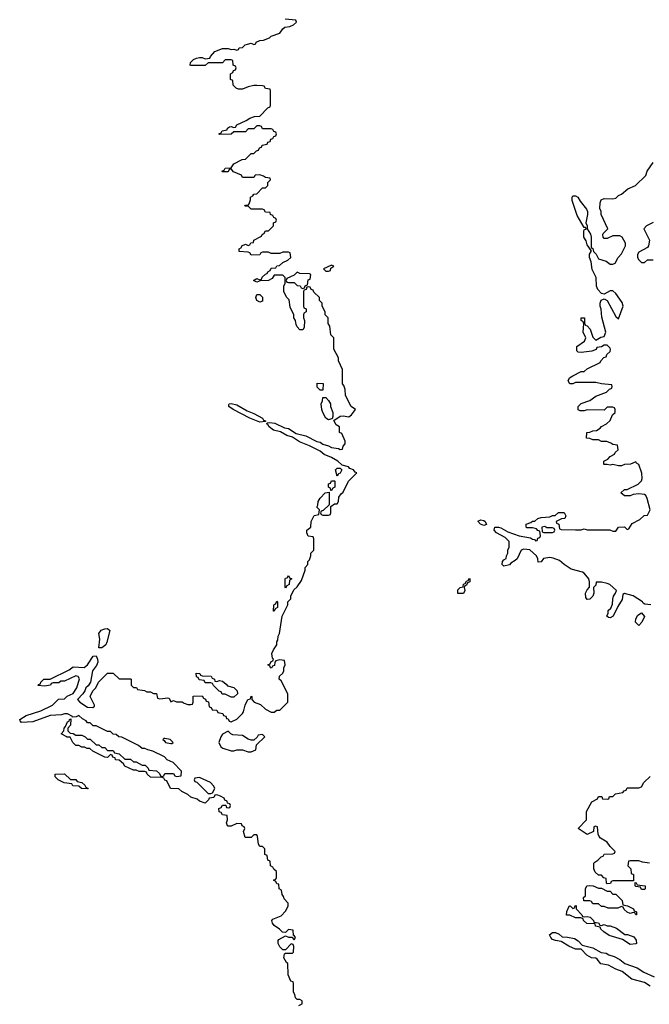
# Model space of a CAD drawing. Header units: inches. Extents: x 2601469 to 2753575, y 449403 to 582909.
# Tile 240 of 256: x 2651598 to 2655984, y 520866 to 527726. Entities that reach past the tile are written whole.
import ezdxf

# ---------------------------------------------------------------- set-up
doc = ezdxf.new("R2010")
doc.units = ezdxf.units.IN
doc.header["$MEASUREMENT"] = 0
doc.layers.add('C6552', color=7, linetype='Continuous')

msp = doc.modelspace()

# ---------------------------------------------------------------- linework, layer by layer
at = {"layer": 'C6552', "color": 4}
for points, elevation in [([(2653542, 520858), (2653566, 520870), (2653566, 520890), (2653550, 520898), (2653530, 520898), (2653518, 520910), (2653514.6, 520934.6), (2653506, 520950), (2653506, 521010), (2653502, 521022), (2653487.3, 521027.3), (2653468, 521070), (2653466, 521150), (2653456.4, 521156.4), (2653438, 521190), (2653442, 521218), (2653450, 521222), (2653498, 521222), (2653506, 521230), (2653507.3, 521267.3), (2653502, 521282), (2653490, 521286), (2653450, 521246), (2653430, 521246), (2653410, 521266), (2653398, 521290), (2653398, 521310), (2653403.1, 521316.9), (2653450, 521342), (2653470, 521334), (2653494, 521334), (2653510, 521314), (2653518, 521330), (2653510, 521346), (2653506, 521346), (2653502, 521382), (2653470, 521386), (2653450, 521366), (2653428.4, 521368.4), (2653408, 521390), (2653370, 521415.3), (2653359, 521430), (2653355.3, 521450), (2653361.2, 521458.8), (2653419, 521481), (2653450, 521514), (2653468, 521550), (2653468, 521570), (2653440.4, 521600.4), (2653436.4, 521616.4), (2653426, 521630), (2653422, 521662), (2653406, 521670), (2653402, 521702), (2653390, 521706), (2653382, 521722), (2653366, 521730), (2653382, 521738), (2653386, 521750), (2653386, 521790), (2653367.3, 521807.3), (2653362, 521822), (2653346, 521830), (2653342, 521862), (2653326, 521870), (2653322, 521902), (2653306, 521910), (2653306, 521950), (2653290, 521966), (2653270, 521966), (2653260.4, 521980.4), (2653255.3, 522035.3), (2653250, 522046), (2653230, 522046), (2653210, 522028), (2653168.4, 522028.4), (2653158, 522070), (2653166, 522090), (2653162, 522102), (2653148, 522108), (2653142, 522122), (2653110, 522126), (2653070, 522106), (2653050, 522106), (2653046, 522110), (2653038, 522130), (2653046, 522150), (2653042, 522182), (2653010, 522186), (2653002, 522202), (2652987.3, 522207.3), (2652986, 522230), (2653002, 522238), (2653010, 522254), (2653034, 522254), (2653038, 522238), (2653050, 522234), (2653062, 522238), (2653066, 522250), (2653062, 522262), (2653046, 522266), (2653042, 522282), (2653027.3, 522287.3), (2653022, 522302), (2652996.4, 522316.4), (2652970, 522326), (2652958, 522322), (2652950, 522306), (2652918, 522302), (2652914, 522290), (2652890, 522268), (2652850, 522282), (2652834, 522294), (2652789, 522309), (2652770, 522328), (2652728.4, 522348.4), (2652707.3, 522367.3), (2652648.7, 522368.7), (2652622, 522422), (2652608, 522428), (2652602, 522442), (2652590, 522446), (2652510, 522448), (2652486, 522470), (2652482, 522482), (2652467.3, 522487.3), (2652430, 522488), (2652410, 522498), (2652390, 522498), (2652330, 522526), (2652320.4, 522540.4), (2652290, 522566), (2652266, 522570), (2652262, 522582), (2652247.3, 522587.3), (2652242, 522602), (2652230, 522606), (2652210, 522586), (2652190, 522588), (2652108.4, 522628.4), (2652087.3, 522647.3), (2652068.4, 522648.4), (2652050, 522658), (2652030, 522658), (2652010, 522668), (2651990, 522668), (2651968, 522690), (2651950, 522726), (2651926, 522726), (2651926, 522730), (2651888, 522750), (2651906, 522770), (2651908, 522790), (2651918, 522802), (2651930, 522834), (2651942, 522838), (2651946, 522850), (2651954, 522854), (2651952, 522810), (2651934, 522790), (2651934, 522770), (2651950, 522754), (2651970, 522752), (2651990, 522742), (2652030, 522742), (2652054, 522730), (2652070, 522714), (2652090, 522714), (2652130, 522674), (2652150, 522674), (2652170, 522654), (2652190, 522654), (2652210, 522634), (2652250, 522634), (2652258, 522618), (2652291.6, 522611.6), (2652330, 522574), (2652370, 522574), (2652390, 522554), (2652410, 522554), (2652450, 522532), (2652471.6, 522531.6), (2652494, 522510), (2652498, 522498), (2652551.6, 522491.6), (2652572.7, 522472.7), (2652578, 522458), (2652590, 522454), (2652602, 522458), (2652610, 522474), (2652670, 522474), (2652678, 522458), (2652690, 522454), (2652722, 522458), (2652726, 522490), (2652666, 522550), (2652626, 522570), (2652606, 522590), (2652526, 522630), (2652490, 522638), (2652470, 522648), (2652450, 522648), (2652426, 522670), (2652310, 522728), (2652288.4, 522728.4), (2652270, 522746), (2652248.4, 522748.4), (2652230, 522766), (2652210, 522766), (2652130, 522806), (2652110, 522806), (2652090, 522826), (2652070, 522828), (2652060.4, 522840.4), (2652034.6, 522854.6), (2652010, 522878), (2651991.6, 522868.4), (2651966, 522866), (2651966, 522870), (2651930, 522888.7), (2651910, 522889), (2651890, 522882.7), (2651810, 522879), (2651690, 522834), (2651610, 522829), (2651600.4, 522840.4), (2651598, 522850), (2651642, 522878), (2651746, 522910), (2651826, 522950), (2651868.4, 522991.6), (2651910, 522994), (2651928.4, 523011.6), (2651970, 523032), (2651995.3, 523070), (2652014.6, 523134.6), (2652006, 523150), (2651990, 523155.3), (2651910, 523118), (2651883.6, 523116.4), (2651870, 523106), (2651830, 523106), (2651818, 523102), (2651811.6, 523088.4), (2651770, 523082), (2651727.3, 523087.3), (2651730, 523094), (2651742, 523098), (2651746, 523110), (2651766, 523130), (2651810, 523132), (2651943.1, 523196.9), (2651970, 523218), (2652047.3, 523212.7), (2652070, 523232), (2652110, 523292), (2652130, 523294), (2652141, 523270), (2652142.8, 523250), (2652134, 523226), (2652104.7, 523190), (2652090.9, 523109.1), (2652074.8, 523085.2), (2652058, 523070), (2652052, 523050), (2652038, 523030), (2652001, 522990), (2652016, 522970), (2652070, 522936), (2652107.3, 522932.7), (2652118, 522942), (2652118, 522950), (2652088.9, 523011.1), (2652108, 523050), (2652128, 523070), (2652148, 523110), (2652210, 523174), (2652250, 523174), (2652290, 523134), (2652370, 523134), (2652374, 523130), (2652374, 523090), (2652390, 523074), (2652412.7, 523072.7), (2652418, 523058), (2652467.3, 523052.7), (2652483.6, 523043.6), (2652510, 523042), (2652530, 523032), (2652550, 523032), (2652558, 522998), (2652574, 522994), (2652630, 523002), (2652638, 522998), (2652650, 522974), (2652670, 522982), (2652690, 522974), (2652730, 522974), (2652743.6, 522963.6), (2652770, 522954), (2652790, 522954), (2652802, 522958), (2652806, 522970), (2652807.3, 523012.7), (2652870, 523014), (2652878, 522998), (2652892.7, 522992.7), (2652898, 522978), (2652912.7, 522972.7), (2652918, 522938), (2652932.7, 522932.7), (2652938, 522918), (2652970, 522914), (2652978, 522898), (2653012.7, 522892.7), (2653018, 522878), (2653032.7, 522872.7), (2653038, 522858), (2653050, 522854), (2653058, 522838), (2653070, 522834), (2653110, 522852), (2653150, 522892), (2653157.2, 522902.8), (2653168.9, 522951.1), (2653188, 522990), (2653206, 522994), (2653210, 523012), (2653214, 523010), (2653214, 522990), (2653231.6, 522971.6), (2653275.3, 522955.3), (2653310, 522922), (2653350, 522902), (2653370, 522902), (2653390, 522914), (2653410, 522914), (2653466, 522970), (2653466, 523030), (2653419, 523119), (2653406, 523130), (2653407.3, 523152.7), (2653430, 523174), (2653438, 523190), (2653438, 523210), (2653446, 523230), (2653442, 523262), (2653410, 523266), (2653382, 523258), (2653374, 523250), (2653372.7, 523227.3), (2653358, 523222), (2653351.6, 523208.4), (2653346, 523210), (2653342, 523222), (2653326, 523230), (2653342, 523238), (2653350, 523254), (2653362, 523258), (2653366, 523270), (2653358, 523278), (2653355.3, 523310), (2653364.7, 523335.3), (2653388, 523370), (2653388.4, 523391.6), (2653396.4, 523403.6), (2653398, 523430), (2653408, 523450), (2653426, 523570), (2653466, 523650), (2653466, 523670), (2653486, 523690), (2653486, 523710), (2653507.3, 523752.7), (2653530, 523774), (2653562, 523818), (2653586, 523890), (2653586, 523910), (2653606, 523930), (2653606, 523950), (2653616.4, 523963.6), (2653626, 523990), (2653626, 524010), (2653646, 524030), (2653646, 524110), (2653642, 524122), (2653607.3, 524127.3), (2653598, 524150), (2653598, 524170), (2653626, 524190), (2653628, 524230), (2653648.9, 524271.1), (2653682, 524278), (2653686, 524310), (2653668.7, 524330), (2653675.3, 524344.7), (2653678, 524370), (2653690, 524392), (2653726, 524430), (2653754, 524434), (2653754, 524346), (2653712.7, 524307.3), (2653698, 524302), (2653694, 524290), (2653698, 524278), (2653710, 524274), (2653750, 524274), (2653762, 524278), (2653766, 524290), (2653766, 524334), (2653790, 524354), (2653810, 524354), (2653818, 524370), (2653820.4, 524399.6), (2653836.4, 524423.6), (2653850, 524434), (2653888.7, 524511.3), (2653946, 524570), (2653933.6, 524573.6), (2653922, 524590), (2653898, 524598), (2653888, 524610), (2653843.1, 524623.1), (2653813.2, 524650), (2653770, 524675.6), (2653717.7, 524697.7), (2653690, 524719.5), (2653617.4, 524757.4), (2653546, 524786), (2653497.6, 524817.6), (2653459, 524830), (2653415.6, 524855.6), (2653365.7, 524865.7), (2653336, 524890), (2653326.6, 524906.6), (2653318, 524910), (2653323.1, 524916.9), (2653341.2, 524918.8), (2653375.8, 524915.8), (2653443.1, 524883.1), (2653470, 524877.1), (2653523.8, 524843.8), (2653590, 524826), (2653666.9, 524786.9), (2653690, 524783), (2653710, 524768), (2653750, 524757.3), (2653770, 524746), (2653818, 524738), (2653830, 524732), (2653846, 524734), (2653850, 524754), (2653866, 524770), (2653866, 524790), (2653842, 524842), (2653826, 524850), (2653826, 524890), (2653803.1, 524903.1), (2653786, 524934), (2653830, 524962.8), (2653850, 524966.8), (2653890, 524958), (2653910, 524972), (2653938, 525010), (2653906, 525030), (2653868.4, 525108.4), (2653866, 525150), (2653856.4, 525176.4), (2653846, 525190), (2653846, 525290), (2653818, 525350), (2653818, 525370), (2653786, 525430), (2653786, 525510), (2653766, 525530), (2653758, 525590), (2653746, 525610), (2653746, 525650), (2653726, 525670), (2653726, 525690), (2653706, 525730), (2653706, 525750), (2653686, 525770), (2653686, 525790), (2653647.3, 525827.3), (2653642, 525842), (2653627.3, 525847.3), (2653622, 525862), (2653610, 525866), (2653598, 525862), (2653592.7, 525847.3), (2653578, 525842), (2653574, 525830), (2653574, 525730), (2653578, 525718), (2653592.7, 525712.7), (2653594, 525690), (2653578, 525682), (2653574, 525670), (2653574, 525650), (2653582, 525630), (2653579.6, 525580.4), (2653570, 525566), (2653550, 525566), (2653530, 525586), (2653523.1, 525603.1), (2653518, 525630), (2653508, 525650), (2653508, 525670), (2653483.1, 525723.1), (2653474, 525774), (2653458, 525790), (2653438, 525830), (2653438, 525870), (2653446, 525890), (2653446, 525930), (2653430, 525946), (2653370, 525946), (2653356.9, 525923.1), (2653330, 525908), (2653272.7, 525907.3), (2653250, 525898), (2653226, 525910), (2653250, 525922), (2653270, 525914), (2653282, 525918), (2653287.3, 525932.7), (2653310, 525954), (2653322, 525958), (2653326, 525970), (2653342, 525978), (2653350, 525994), (2653382, 525998), (2653388.4, 526011.6), (2653407.3, 526012.7), (2653430, 526034), (2653466, 526050), (2653486, 526070), (2653482, 526102), (2653470, 526106), (2653430, 526106), (2653410, 526098), (2653350, 526098), (2653330, 526106), (2653290, 526106), (2653278, 526102), (2653270, 526088), (2653210, 526086), (2653202, 526102), (2653190, 526106), (2653126, 526110), (2653126, 526130), (2653142, 526138), (2653146, 526150), (2653170, 526162), (2653190, 526154), (2653202, 526158), (2653208.4, 526171.6), (2653226, 526174), (2653228.9, 526191.1), (2653282, 526218), (2653286, 526230), (2653302, 526238), (2653310, 526254), (2653330, 526254), (2653366, 526290), (2653366, 526310), (2653382, 526318), (2653386, 526330), (2653382, 526342), (2653368, 526348), (2653362, 526362), (2653346, 526370), (2653342, 526382), (2653310, 526386), (2653302, 526402), (2653290, 526406), (2653210, 526406), (2653190, 526426), (2653166, 526426), (2653170, 526434), (2653190, 526434), (2653196.4, 526443.6), (2653206, 526470), (2653206, 526490), (2653222, 526498), (2653228.4, 526511.6), (2653250, 526514), (2653290, 526554), (2653310, 526554), (2653326, 526570), (2653327.3, 526592.7), (2653346, 526610), (2653342, 526622), (2653310, 526626), (2653296.4, 526636.4), (2653270, 526646), (2653238, 526642), (2653230, 526626), (2653150, 526626), (2653142, 526642), (2653087.3, 526667.3), (2653070, 526686), (2653058, 526682), (2653050, 526666), (2653010, 526666), (2653006, 526670), (2653022, 526678), (2653028.4, 526691.6), (2653070, 526694), (2653090, 526722), (2653148.4, 526751.6), (2653170, 526754), (2653210, 526794), (2653230, 526794), (2653247.3, 526812.7), (2653262, 526818), (2653267.3, 526832.7), (2653282, 526838), (2653287.3, 526852.7), (2653322, 526858), (2653327.3, 526872.7), (2653342, 526878), (2653347.3, 526892.7), (2653362, 526898), (2653367.3, 526912.7), (2653382, 526918), (2653386, 526930), (2653382, 526942), (2653367.3, 526947.3), (2653362, 526962), (2653350, 526966), (2653290, 526966), (2653282, 526982), (2653270, 526986), (2653250, 526986), (2653230, 526966), (2653190, 526966), (2653170, 526946), (2653090, 526946), (2653070, 526928), (2652990, 526926), (2652986, 526930), (2653002, 526938), (2653008.4, 526951.6), (2653042, 526958), (2653046, 526970), (2653060.4, 526979.6), (2653070, 526982), (2653090, 526974), (2653102, 526978), (2653110, 526994), (2653176.4, 527023.6), (2653200.4, 527039.6), (2653232.7, 527052.7), (2653270, 527054), (2653327.3, 527112.7), (2653342, 527118), (2653346, 527130), (2653346, 527230), (2653342, 527242), (2653310, 527246), (2653302, 527262), (2653290, 527266), (2653250, 527268), (2653230, 527268), (2653190, 527258), (2653150, 527242), (2653123.1, 527243.1), (2653106, 527250), (2653086, 527270), (2653082, 527302), (2653066, 527310), (2653066, 527350), (2653082, 527358), (2653087.3, 527372.7), (2653102, 527378), (2653106, 527390), (2653102, 527402), (2653086, 527410), (2653082, 527442), (2653070, 527446), (2653030, 527446), (2653010, 527426), (2652910, 527426), (2652890, 527406), (2652790, 527406), (2652786, 527410), (2652788, 527428), (2652808, 527450), (2652830, 527458), (2652850, 527462), (2652870, 527462), (2652890, 527454), (2652922, 527458), (2652926, 527470), (2652956.4, 527503.6), (2653010, 527524.7), (2653050, 527524.7), (2653070, 527518), (2653090, 527522), (2653110, 527514), (2653122, 527518), (2653126, 527530), (2653150, 527532), (2653168, 527550), (2653184, 527556), (2653210, 527562), (2653230, 527554), (2653242, 527558), (2653246, 527570), (2653270, 527582), (2653296.4, 527583.6), (2653339, 527601), (2653350, 527611.3), (2653410, 527632), (2653430, 527662), (2653444.7, 527675.3), (2653480.4, 527679.6), (2653506, 527690), (2653526, 527710), (2653522, 527722), (2653446, 527730)], 12), ([(2655995.3, 523650), (2655952.7, 523652.7), (2655940.9, 523660.9), (2655937.2, 523670), (2655871.5, 523711.5), (2655811.1, 523728.9), (2655799.6, 523720.4), (2655794.4, 523685.6), (2655763.6, 523636.4), (2655732, 523570), (2655710, 523558), (2655700.4, 523560.4), (2655688.7, 523570), (2655698, 523590), (2655698, 523610), (2655715.3, 523624.7), (2655727.3, 523652.7), (2655728.4, 523688.4), (2655734, 523710), (2655748.7, 523730), (2655755.3, 523750), (2655709, 523790), (2655690, 523798.4), (2655650, 523806), (2655614, 523806), (2655610, 523786), (2655594, 523770), (2655598, 523730), (2655590.9, 523709.1), (2655570, 523688), (2655550, 523686), (2655540.4, 523700.4), (2655538, 523730), (2655550, 523754), (2655567.3, 523772.7), (2655568, 523810), (2655562, 523830), (2655529, 523870), (2655517.2, 523877.2), (2655438.6, 523898.6), (2655389.6, 523929.6), (2655358.7, 523958.7), (2655314.2, 523974.2), (2655290, 523979.5), (2655247.1, 523972.9), (2655230, 523948), (2655210, 523946), (2655208, 523970), (2655198, 523990), (2655152, 524032), (2655110, 524036), (2655092, 524030), (2655062, 523970), (2655050, 523958), (2655019.6, 523940.4), (2655010, 523928.7), (2654970, 523918), (2654958, 523930), (2654962, 523950), (2654970, 523962), (2654987.3, 523972.7), (2654988.4, 523991.6), (2654998, 524010), (2654998, 524030), (2655008, 524050), (2655008, 524090), (2654978.6, 524118.6), (2654919, 524150), (2654904, 524170), (2654908.7, 524190), (2654932, 524190), (2654950, 524184.9), (2654997.3, 524157.3), (2655078, 524130), (2655156, 524116), (2655170, 524106), (2655183.6, 524103.6), (2655190, 524094), (2655202, 524098), (2655207.3, 524112.7), (2655222, 524118), (2655226, 524130), (2655222, 524162), (2655207.3, 524167.3), (2655198, 524178), (2655170, 524186), (2655130, 524186), (2655126, 524190), (2655126, 524210), (2655158, 524222), (2655170, 524232), (2655187.3, 524232.7), (2655206, 524250), (2655230, 524258), (2655290, 524262), (2655310, 524272), (2655327.3, 524272.7), (2655350, 524291.3), (2655390, 524292), (2655402, 524270), (2655394, 524250), (2655372.7, 524247.3), (2655334, 524230), (2655338, 524218), (2655354, 524210), (2655358, 524178), (2655370, 524174), (2655470, 524172), (2655510, 524172), (2655530, 524178), (2655550, 524172), (2655708.4, 524171.6), (2655730, 524162), (2655750, 524162), (2655770, 524191), (2655810, 524192), (2655830, 524174), (2655842, 524178), (2655863.1, 524216.9), (2655916.4, 524243.6), (2655948.4, 524271.6), (2655970, 524274), (2655988.7, 524310), (2655968.7, 524390), (2655959, 524410), (2655950, 524417.2), (2655910, 524422), (2655870, 524418), (2655850, 524408.7), (2655810, 524408.7), (2655786, 524430), (2655810, 524452), (2655830, 524452), (2655906, 524490), (2655930, 524514), (2655934, 524530), (2655932.5, 524567.5), (2655910, 524626), (2655895.3, 524635.3), (2655890, 524646), (2655851.6, 524628.4), (2655810, 524626), (2655790, 524618), (2655770, 524618), (2655730, 524628), (2655710, 524622), (2655690, 524628), (2655670, 524626), (2655666, 524630), (2655666, 524650), (2655695.3, 524664.7), (2655710, 524682), (2655742, 524698), (2655746, 524710), (2655766, 524730), (2655762, 524762), (2655730, 524766), (2655716.4, 524776.4), (2655687.3, 524787.3), (2655650, 524788), (2655630, 524798), (2655590, 524798), (2655570, 524808), (2655546, 524810), (2655549.1, 524850.9), (2655570, 524852), (2655590, 524862), (2655616.4, 524863.6), (2655640.4, 524879.6), (2655650, 524892), (2655686, 524910), (2655710, 524934), (2655727.3, 524972.7), (2655746, 524990), (2655746, 525010), (2655742, 525022), (2655730, 525026), (2655690, 525026), (2655670, 525006), (2655550, 525008), (2655530, 525002), (2655502, 525002), (2655487.3, 525007.3), (2655488, 525030), (2655509.1, 525050.9), (2655570, 525072), (2655610, 525102), (2655686, 525130), (2655707.3, 525152.7), (2655722, 525158), (2655726, 525170), (2655722, 525182), (2655650, 525188), (2655610, 525198), (2655470, 525198), (2655451.1, 525188.9), (2655430, 525188), (2655418, 525210), (2655428, 525230), (2655450, 525244.7), (2655510, 525274), (2655530, 525274), (2655550, 525294), (2655642, 525338), (2655646, 525350), (2655667.3, 525372.7), (2655682, 525378), (2655687.3, 525392.7), (2655710, 525414), (2655712.9, 525427.1), (2655710, 525438), (2655690, 525458), (2655670, 525458), (2655650, 525446), (2655618, 525442), (2655612.7, 525427.3), (2655583.6, 525416.4), (2655510, 525408), (2655488.9, 525408.9), (2655478, 525418), (2655478, 525450), (2655532.9, 525487.1), (2655542, 525510), (2655522, 525550), (2655527.3, 525607.3), (2655522, 525622), (2655508, 525630), (2655508, 525650), (2655532, 525650), (2655532.7, 525612.7), (2655538, 525598), (2655550, 525594), (2655570.9, 525570.9), (2655590, 525514), (2655610, 525494), (2655645.6, 525514.4), (2655670, 525518), (2655681.2, 525550), (2655654, 525654), (2655649.2, 525710), (2655640.9, 525730), (2655640.9, 525750), (2655647.3, 525772.7), (2655670, 525780.7), (2655690.5, 525770.5), (2655750, 525658), (2655770, 525642), (2655801.2, 525730), (2655795.5, 525755.5), (2655750, 525818), (2655730, 525838), (2655710, 525838), (2655670, 525813.2), (2655650, 525819), (2655626, 525846), (2655615.6, 525870), (2655612.3, 525930), (2655586.3, 525986.3), (2655579.1, 526039.1), (2655567.6, 526070), (2655567.3, 526092.7), (2655578, 526110), (2655578, 526118), (2655550, 526158), (2655544.5, 526184.5), (2655527.8, 526210), (2655526.8, 526253.2), (2655530, 526262), (2655546, 526270), (2655538, 526278), (2655530, 526278), (2655481, 526361), (2655446.8, 526466.8), (2655445.2, 526490), (2655450, 526498), (2655461.2, 526498.8), (2655470, 526498.8), (2655484.7, 526490), (2655501.4, 526461.4), (2655546.4, 526406.4), (2655552, 526390), (2655552, 526370), (2655542, 526310), (2655550.9, 526290.9), (2655551, 526270), (2655572.8, 526232.8), (2655579.1, 526210), (2655578, 526138), (2655590, 526132), (2655594.8, 526110), (2655612.4, 526092.4), (2655630, 526061), (2655682.8, 526042.8), (2655710, 526022), (2655730, 526022), (2655746, 526030), (2655766, 526070), (2655790, 526094), (2655818, 526150), (2655818, 526170), (2655795.3, 526210), (2655779.3, 526219.3), (2655730, 526221.2), (2655690, 526202), (2655670, 526202), (2655662, 526210), (2655659, 526230), (2655662.7, 526237.3), (2655695.3, 526270), (2655648, 526370), (2655648, 526390), (2655638, 526410), (2655642, 526450), (2655649.3, 526470.7), (2655670, 526481), (2655730, 526478), (2655750, 526482), (2655770, 526502), (2655788.9, 526511.1), (2655832.9, 526547.1), (2655888, 526570), (2655959, 526641), (2655969.1, 526670.9), (2656010, 526732)], 8), ([(2656010, 526312.7), (2655964.7, 526290), (2655944.7, 526270), (2655984.7, 526190), (2655978, 526150), (2655970, 526138), (2655910, 526106), (2655902, 526090), (2655902, 526070), (2655910, 526054), (2655930, 526034), (2655950, 526034), (2655970, 526052), (2656010, 526052)], 8), ([(2655986, 521850), (2655935.3, 521855.3), (2655910, 521866), (2655850, 521866), (2655838, 521862), (2655834, 521830), (2655854, 521810), (2655858, 521778), (2655874, 521770), (2655874, 521726), (2655730, 521726), (2655718, 521722), (2655712.7, 521707.3), (2655690, 521706), (2655686, 521710), (2655682, 521742), (2655667.3, 521747.3), (2655650, 521766), (2655630, 521766), (2655607.3, 521787.3), (2655598, 521810), (2655598, 521850), (2655603.1, 521856.9), (2655626, 521870), (2655647.3, 521892.7), (2655662, 521898), (2655668.4, 521911.6), (2655730, 521914), (2655742, 521918), (2655746, 521930), (2655710, 521966), (2655690, 521995.3), (2655644, 522024), (2655634.6, 522034.6), (2655628, 522052), (2655622, 522102), (2655610, 522106), (2655598, 522102), (2655594, 522070), (2655550, 522048), (2655488, 522090), (2655546, 522150), (2655546, 522210), (2655584, 522276), (2655622, 522298), (2655630, 522314), (2655652.7, 522312.7), (2655658, 522298), (2655690, 522294), (2655702, 522298), (2655707.3, 522312.7), (2655730, 522314), (2655748.4, 522331.6), (2655798, 522342), (2655807.3, 522352.7), (2655822, 522358), (2655830, 522374), (2655910, 522374), (2655930, 522382), (2655946, 522410), (2655990, 522452)], 8), ([(2655990, 520992.3), (2655950, 521018), (2655861.7, 521041.7), (2655793.6, 521093.6), (2655749.6, 521109.6), (2655698.9, 521138.9), (2655646.8, 521146.8), (2655621.2, 521181.2), (2655610, 521187), (2655582, 521190), (2655547.9, 521207.9), (2655510, 521249), (2655469.6, 521249.6), (2655424, 521270), (2655370, 521304), (2655329.6, 521309.6), (2655310, 521317.2), (2655297.2, 521330), (2655289.4, 521350.6), (2655310, 521364.9), (2655330, 521365.5), (2655354.9, 521354.9), (2655376, 521336), (2655414.4, 521334.4), (2655463, 521323), (2655488, 521308), (2655516.9, 521276.9), (2655590, 521258.8), (2655647.5, 521227.5), (2655682, 521222), (2655702, 521210), (2655738.8, 521198.8), (2655778.5, 521178.5), (2655812, 521150), (2655898.8, 521118.8), (2655944.7, 521090), (2656017.5, 521057.5)], 8)]:
    msp.add_lwpolyline(points, dxfattribs=dict(at, elevation=elevation))
for points, elevation in [([(2653530, 525968), (2653510, 525946), (2653458, 525922), (2653454, 525910), (2653458, 525898), (2653470, 525894), (2653510, 525894), (2653530, 525874), (2653552.7, 525872.7), (2653558, 525858), (2653570, 525854), (2653582, 525858), (2653587.3, 525872.7), (2653602, 525878), (2653607.3, 525912.7), (2653622, 525918), (2653626, 525950), (2653616.4, 525956.4), (2653550, 525958)], 12), ([(2653770, 526015.3), (2653714, 525990), (2653730, 525974), (2653750, 525974), (2653762, 525978), (2653766, 525994), (2653786, 526010)], 12), ([(2653270, 525758), (2653248.9, 525768.9), (2653242, 525790), (2653248.9, 525811.1), (2653271.6, 525811.6), (2653290, 525794), (2653290, 525766)], 12), ([(2653690, 525146), (2653670, 525166), (2653670, 525194), (2653711, 525191), (2653710, 525146)], 12), ([(2653750, 524938), (2653730, 524948.7), (2653708.7, 524990), (2653702, 525010), (2653698, 525050), (2653708, 525070), (2653710, 525094), (2653730, 525094), (2653750, 525074), (2653762, 525050), (2653762, 525030), (2653778, 524990), (2653778, 524962), (2653774, 524946), (2653770, 524946)], 12), ([(2653270, 524922), (2653202, 524950), (2653084, 525010), (2653054, 525030), (2653055.3, 525044.7), (2653058, 525050), (2653070, 525053), (2653110, 525043), (2653181.6, 525001.6), (2653230, 524983), (2653290.3, 524950.3), (2653296, 524936), (2653310.4, 524930.4), (2653310, 524926)], 12), ([(2653810, 524546), (2653798, 524590), (2653810, 524602), (2653830, 524602), (2653842, 524590), (2653830, 524566), (2653818, 524562)], 12), ([(2653766, 524446), (2653762, 524462), (2653748.4, 524468.4), (2653748.9, 524491.1), (2653762, 524498), (2653770, 524514), (2653790, 524514), (2653794, 524510), (2653794, 524470), (2653778, 524462), (2653770, 524446)], 12), ([(2654830, 524201.2), (2654808.7, 524210), (2654788, 524232), (2654810, 524241), (2654830, 524236.3), (2654841, 524230), (2654850, 524208)], 8), ([(2655255.3, 524195.3), (2655234, 524190), (2655238, 524158), (2655250, 524154), (2655310, 524154), (2655322, 524158), (2655326, 524170), (2655322, 524182), (2655310, 524186), (2655270, 524186)], 8), ([(2653450, 523766), (2653446, 523770), (2653447.3, 523827.3), (2653450, 523834), (2653462, 523838), (2653470, 523854), (2653478, 523838), (2653494, 523830), (2653478, 523822), (2653474, 523790), (2653458, 523782)], 12), ([(2654650, 523728), (2654650, 523754), (2654666, 523770), (2654686, 523774), (2654690, 523794), (2654702, 523798), (2654710, 523814), (2654722, 523818), (2654730, 523834), (2654734, 523830), (2654734, 523810), (2654718, 523802), (2654710, 523786), (2654698, 523782), (2654694, 523770), (2654698, 523750), (2654690, 523728)], 8), ([(2653366, 523606), (2653368, 523650), (2653382, 523658), (2653390, 523674), (2653394, 523670), (2653394, 523630), (2653378, 523622), (2653370, 523606)], 12), ([(2655910, 523506), (2655888.4, 523528.4), (2655888.9, 523551.1), (2655903.1, 523576.9), (2655930, 523594), (2655951.1, 523568.9), (2655931.6, 523528.4)], 8), ([(2652148.7, 523348.7), (2652156, 523410), (2652148.7, 523450), (2652166.6, 523473.4), (2652190, 523482.8), (2652210, 523484.7), (2652224.7, 523470), (2652206, 523390), (2652198.8, 523370), (2652170, 523348.7)], 12), ([(2652970, 523114), (2652990, 523122), (2653010, 523118), (2653036.9, 523096.9), (2653044.7, 523084.7), (2653090, 523072), (2653112, 523050), (2653114, 523030), (2653090, 523006), (2653070, 523006), (2653030, 523026), (2653007.3, 523027.3), (2653002, 523042), (2652987.3, 523047.3), (2652947.3, 523087.3), (2652942, 523102), (2652930, 523106), (2652890, 523106), (2652882, 523122), (2652847.3, 523127.3), (2652842, 523142), (2652828.4, 523148.4), (2652827.3, 523172.7), (2652851.6, 523171.6), (2652858, 523158), (2652870, 523154), (2652931.6, 523151.6), (2652938, 523138), (2652954, 523130), (2652958, 523118)], 12), ([(2653050, 522768), (2653011, 522749), (2652998, 522730), (2652984.7, 522690), (2652999.6, 522659.6), (2653014, 522650), (2653071.6, 522631.6), (2653090, 522631.3), (2653110, 522638), (2653150, 522638), (2653190, 522624.7), (2653210, 522624.7), (2653242, 522638), (2653247.3, 522672.7), (2653306, 522730), (2653290, 522746), (2653258, 522742), (2653252.7, 522727.3), (2653230, 522706), (2653210, 522706), (2653190, 522714), (2653150, 522739), (2653083.2, 522743.2), (2653068, 522750)], 12), ([(2652610, 522718), (2652602, 522718), (2652594, 522710), (2652604.7, 522704.7), (2652614, 522690), (2652650, 522682), (2652658, 522682), (2652666, 522690), (2652646, 522710)], 12), ([(2652070, 522366), (2652028.4, 522368.4), (2652010, 522386), (2651968.4, 522388.4), (2651962, 522402), (2651908.4, 522408.4), (2651866, 522430), (2651846, 522450), (2651846, 522470), (2651910, 522472), (2651952.7, 522432.7), (2651990, 522432), (2651998, 522418), (2652031.6, 522411.6), (2652052.7, 522392.7), (2652058, 522378), (2652074, 522370)], 12), ([(2652850, 522446), (2652818, 522442), (2652814, 522430), (2652818, 522418), (2652832.7, 522412.7), (2652910, 522334), (2652930, 522334), (2652942, 522338), (2652958, 522370), (2652950, 522386), (2652926, 522410)], 12), ([(2655930, 521666), (2655922, 521682), (2655890, 521686), (2655886, 521690), (2655886, 521714), (2655892.7, 521712.7), (2655898, 521698), (2655954, 521690), (2655954, 521670), (2655950, 521666)], 8), ([(2655630, 521674), (2655650, 521674), (2655690, 521654), (2655710, 521654), (2655730, 521634), (2655750, 521634), (2655794, 521590), (2655798, 521558), (2655831.6, 521551.6), (2655874, 521530), (2655878, 521518), (2655894, 521510), (2655894, 521490), (2655890, 521488), (2655882, 521502), (2655870, 521506), (2655850, 521498), (2655828.4, 521508.4), (2655807.3, 521527.3), (2655802, 521542), (2655790, 521546), (2655763.6, 521536.4), (2655696.4, 521536.4), (2655670, 521546), (2655650, 521546), (2655630, 521566), (2655590, 521566), (2655582, 521582), (2655570, 521586), (2655527.3, 521587.3), (2655526, 521610), (2655538, 521622), (2655538, 521670), (2655548, 521690), (2655570, 521694), (2655591.6, 521691.6)], 8), ([(2655530, 521474), (2655550, 521478), (2655571.6, 521471.6), (2655594, 521450), (2655598, 521438), (2655630, 521434), (2655638, 521418), (2655650, 521414), (2655670, 521422), (2655690, 521412), (2655710, 521412), (2655756, 521396), (2655812.7, 521352.7), (2655831.6, 521351.6), (2655876, 521336), (2655891.6, 521311.6), (2655894, 521290), (2655890, 521288), (2655850, 521282), (2655796.4, 521316.4), (2655704.7, 521344.7), (2655666, 521370), (2655646, 521390), (2655642, 521402), (2655608.9, 521408.9), (2655606, 521426), (2655549.2, 521429.2), (2655526, 521450), (2655522, 521462), (2655507.3, 521467.3), (2655470, 521468), (2655430, 521486), (2655407.3, 521487.3), (2655408.4, 521511.6), (2655426, 521550), (2655432.7, 521552.7), (2655450, 521534), (2655462, 521538), (2655467.3, 521552.7), (2655474, 521554), (2655474, 521530), (2655514, 521490), (2655518, 521478)], 8)]:
    msp.add_lwpolyline(points, close=True, dxfattribs=dict(at, elevation=elevation))

doc.saveas('drawing.dxf')
